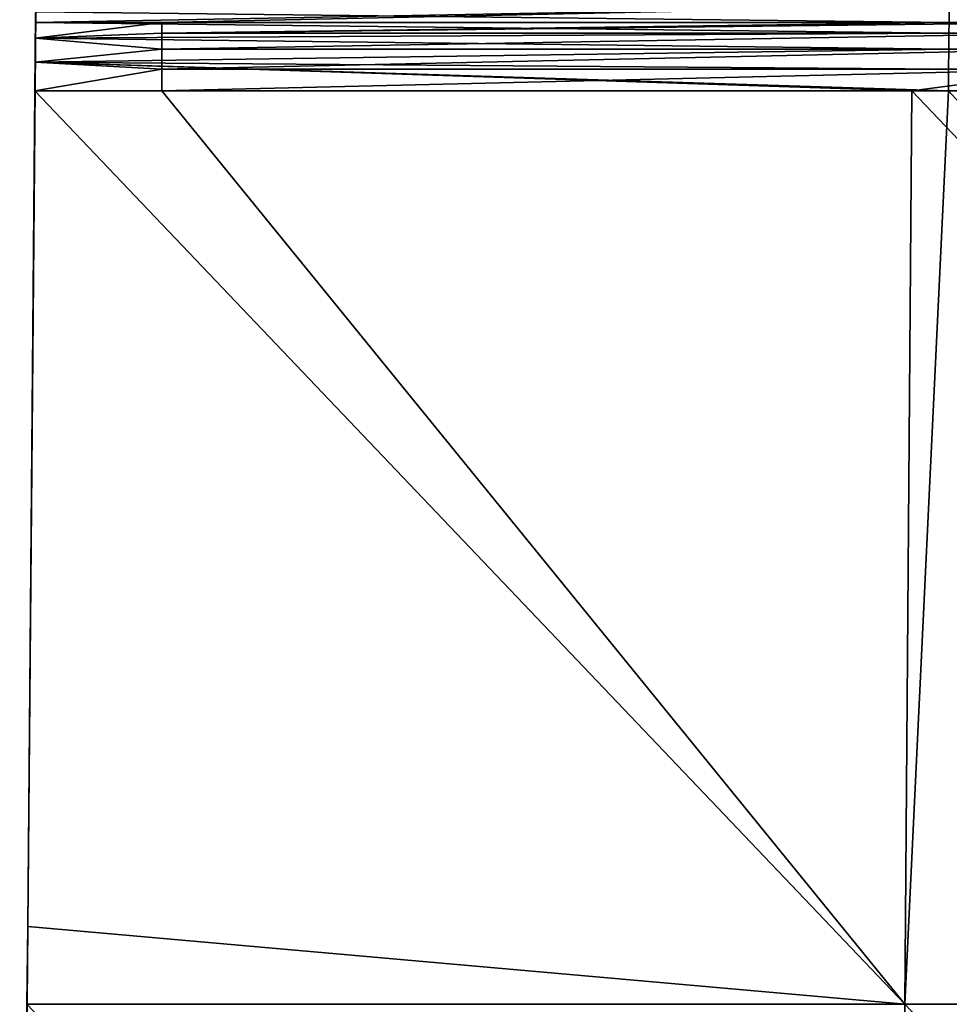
# Model space of a CAD drawing. Header units: millimetres. Extents: x -168 to 168, y -6 to 84.
# Tile 21 of 256: x -125 to -112, y 27 to 41. Entities that reach past the tile are written whole.
import ezdxf

# ---------------------------------------------------------------- set-up
doc = ezdxf.new("R2010")
doc.units = ezdxf.units.MM
doc.header["$LTSCALE"] = 65.185185
for name, color, linetype in [('106', 7, 'CONTINUOUS'), ('107', 7, 'CONTINUOUS'), ('109', 7, 'CONTINUOUS'), ('110', 7, 'CONTINUOUS'), ('111', 7, 'CONTINUOUS'), ('112', 7, 'CONTINUOUS'), ('136', 7, 'CONTINUOUS')]:
    doc.layers.add(name, color=color, linetype=linetype)

msp = doc.modelspace()

# ---------------------------------------------------------------- linework, layer by layer
at = {"layer": '106', "linetype": 'CONTINUOUS'}
for points in [[(-124.645, 40.634, 48.575), (-124.645, 40.636, 45.892), (-124.753, 28.253, 49.753), (-124.645, 40.634, 48.575)], [(-124.645, 40.636, 45.892), (-124.646, 40.608, 45.796), (-124.753, 28.253, 49.753), (-124.645, 40.636, 45.892)], [(-124.646, 40.608, -45.796), (-124.645, 40.636, -45.892), (-124.753, 28.253, -38.697), (-124.646, 40.608, -45.796)], [(-124.645, 40.636, -45.892), (-124.645, 40.634, -48.575), (-124.753, 28.253, -38.697), (-124.645, 40.636, -45.892)], [(-124.647, 40.491, 49.011), (-124.645, 40.634, 48.575), (-124.753, 28.253, 49.753), (-124.647, 40.491, 49.011)], [(-124.645, 40.634, -48.575), (-124.647, 40.491, -49.011), (-124.753, 28.253, -38.697), (-124.645, 40.634, -48.575)], [(-124.753, 28.253, 38.697), (-124.645, 40.633, 33.899), (-124.753, 28.253, 27.641), (-124.753, 28.253, 38.697)], [(-124.645, 40.631, 45.153), (-124.645, 40.633, 33.899), (-124.753, 28.253, 38.697), (-124.645, 40.631, 45.153)], [(-124.645, 40.633, 11.3), (-124.645, 40.633, 0), (-124.753, 28.253, 5.528), (-124.645, 40.633, 11.3)], [(-124.645, 40.633, -22.599), (-124.645, 40.633, -33.899), (-124.753, 28.253, -27.641), (-124.645, 40.633, -22.599)], [(-124.645, 40.633, -33.899), (-124.645, 40.631, -45.153), (-124.753, 28.253, -38.697), (-124.645, 40.633, -33.899)], [(-124.753, 28.253, -27.641), (-124.645, 40.633, -33.899), (-124.753, 28.253, -38.697), (-124.753, 28.253, -27.641)], [(-124.753, 28.253, -5.528), (-124.645, 40.633, -11.3), (-124.753, 28.253, -16.584), (-124.753, 28.253, -5.528)], [(-124.645, 40.633, 0), (-124.645, 40.633, -11.3), (-124.753, 28.253, -5.528), (-124.645, 40.633, 0)], [(-124.753, 28.253, 5.528), (-124.645, 40.633, 0), (-124.753, 28.253, -5.528), (-124.753, 28.253, 5.528)], [(-124.753, 28.253, 16.584), (-124.645, 40.633, 11.3), (-124.753, 28.253, 5.528), (-124.753, 28.253, 16.584)], [(-124.645, 40.633, 22.599), (-124.645, 40.633, 11.3), (-124.753, 28.253, 16.584), (-124.645, 40.633, 22.599)], [(-124.753, 28.253, 27.641), (-124.645, 40.633, 22.599), (-124.753, 28.253, 16.584), (-124.753, 28.253, 27.641)], [(-124.645, 40.633, 33.899), (-124.645, 40.633, 22.599), (-124.753, 28.253, 27.641), (-124.645, 40.633, 33.899)], [(-124.753, 28.253, -16.584), (-124.645, 40.633, -22.599), (-124.753, 28.253, -27.641), (-124.753, 28.253, -16.584)], [(-124.645, 40.633, -11.3), (-124.645, 40.633, -22.599), (-124.753, 28.253, -16.584), (-124.645, 40.633, -11.3)], [(-124.753, 28.253, 49.753), (-124.645, 40.631, 45.153), (-124.753, 28.253, 38.697), (-124.753, 28.253, 49.753)], [(-124.646, 40.57, 45.423), (-124.645, 40.631, 45.153), (-124.753, 28.253, 49.753), (-124.646, 40.57, 45.423)], [(-124.645, 40.631, -45.153), (-124.646, 40.57, -45.423), (-124.753, 28.253, -38.697), (-124.645, 40.631, -45.153)], [(-124.646, 40.608, 45.796), (-124.646, 40.57, 45.423), (-124.753, 28.253, 49.753), (-124.646, 40.608, 45.796)], [(-124.646, 40.57, -45.423), (-124.646, 40.608, -45.796), (-124.753, 28.253, -38.697), (-124.646, 40.57, -45.423)], [(-124.648, 40.279, 49.346), (-124.647, 40.491, 49.011), (-124.753, 28.253, 49.753), (-124.648, 40.279, 49.346)], [(-124.753, 28.253, -38.697), (-124.647, 40.491, -49.011), (-124.648, 40.279, -49.346), (-124.753, 28.253, -38.697)], [(-124.651, 39.953, 49.573), (-124.648, 40.279, 49.346), (-124.753, 28.253, 49.753), (-124.651, 39.953, 49.573)], [(-124.651, 39.953, -49.573), (-124.753, 28.253, -38.697), (-124.648, 40.279, -49.346), (-124.651, 39.953, -49.573)], [(-124.655, 39.565, 49.655), (-124.651, 39.953, 49.573), (-124.753, 28.253, 49.753), (-124.655, 39.565, 49.655)], [(-124.655, 39.565, -49.655), (-124.753, 28.253, -38.697), (-124.651, 39.953, -49.573), (-124.655, 39.565, -49.655)], [(-124.753, 28.253, -49.753), (-124.753, 28.253, -38.697), (-124.655, 39.565, -49.655), (-124.753, 28.253, -49.753)], [(-124.753, 28.253, 49.753), (-124.753, 28.253, 38.697), (-124.861, 15.873, 38.781), (-124.753, 28.253, 49.753)], [(-124.753, 28.253, 49.753), (-124.861, 15.873, 38.781), (-124.763, 27.198, 49.763), (-124.753, 28.253, 49.753)], [(-124.753, 28.253, 38.697), (-124.753, 28.253, 27.641), (-124.861, 15.873, 27.701), (-124.753, 28.253, 38.697)], [(-124.753, 28.253, 38.697), (-124.861, 15.873, 27.701), (-124.861, 15.873, 38.781), (-124.753, 28.253, 38.697)], [(-124.753, 28.253, 27.641), (-124.753, 28.253, 16.584), (-124.861, 15.873, 16.62), (-124.753, 28.253, 27.641)], [(-124.753, 28.253, -38.697), (-124.753, 28.253, -49.753), (-124.861, 15.873, -38.781), (-124.753, 28.253, -38.697)], [(-124.753, 28.253, -27.641), (-124.861, 15.873, -27.701), (-124.861, 15.873, -16.62), (-124.753, 28.253, -27.641)], [(-124.753, 28.253, -27.641), (-124.753, 28.253, -38.697), (-124.861, 15.873, -27.701), (-124.753, 28.253, -27.641)], [(-124.753, 28.253, -16.584), (-124.861, 15.873, -16.62), (-124.861, 15.873, -5.54), (-124.753, 28.253, -16.584)], [(-124.753, 28.253, -16.584), (-124.753, 28.253, -27.641), (-124.861, 15.873, -16.62), (-124.753, 28.253, -16.584)], [(-124.753, 28.253, -5.528), (-124.861, 15.873, -5.54), (-124.861, 15.873, 5.54), (-124.753, 28.253, -5.528)], [(-124.753, 28.253, -5.528), (-124.753, 28.253, -16.584), (-124.861, 15.873, -5.54), (-124.753, 28.253, -5.528)], [(-124.753, 28.253, 5.528), (-124.753, 28.253, -5.528), (-124.861, 15.873, 5.54), (-124.753, 28.253, 5.528)], [(-124.753, 28.253, 16.584), (-124.861, 15.873, 5.54), (-124.861, 15.873, 16.62), (-124.753, 28.253, 16.584)], [(-124.753, 28.253, 16.584), (-124.753, 28.253, 5.528), (-124.861, 15.873, 5.54), (-124.753, 28.253, 16.584)], [(-124.753, 28.253, 27.641), (-124.861, 15.873, 16.62), (-124.861, 15.873, 27.701), (-124.753, 28.253, 27.641)], [(-124.861, 15.873, -38.781), (-124.753, 28.253, -49.753), (-124.763, 27.198, -49.763), (-124.861, 15.873, -38.781)], [(-124.753, 28.253, -38.697), (-124.861, 15.873, -38.781), (-124.861, 15.873, -27.701), (-124.753, 28.253, -38.697)], [(-124.861, 15.873, 49.861), (-124.763, 27.198, 49.763), (-124.861, 15.873, 38.781), (-124.861, 15.873, 49.861)]]:
    msp.add_3dface(points, dxfattribs=at)
at = {"layer": '107', "linetype": 'CONTINUOUS'}
for points in [[(-124.648, 40.279, -49.346), (-124.647, 40.491, -49.011), (-112.281, 40.344, -49.271), (-124.648, 40.279, -49.346)], [(-112.281, 40.344, -49.271), (-124.647, 40.491, -49.011), (-112.279, 40.491, -49.011), (-112.281, 40.344, -49.271)], [(-112.281, 40.344, -49.271), (-112.279, 40.491, -49.011), (-99.901, 40.344, -49.271), (-112.281, 40.344, -49.271)], [(-112.279, 40.491, -49.011), (-99.899, 40.491, -49.011), (-99.901, 40.344, -49.271), (-112.279, 40.491, -49.011)], [(-124.651, 39.953, -49.573), (-124.648, 40.279, -49.346), (-112.283, 40.128, -49.476), (-124.651, 39.953, -49.573)], [(-112.283, 40.128, -49.476), (-124.648, 40.279, -49.346), (-112.281, 40.344, -49.271), (-112.283, 40.128, -49.476)], [(-112.283, 40.128, -49.476), (-112.281, 40.344, -49.271), (-99.903, 40.128, -49.476), (-112.283, 40.128, -49.476)], [(-99.903, 40.128, -49.476), (-112.281, 40.344, -49.271), (-99.901, 40.344, -49.271), (-99.903, 40.128, -49.476)], [(-112.285, 39.86, -49.608), (-124.651, 39.953, -49.573), (-112.283, 40.128, -49.476), (-112.285, 39.86, -49.608)], [(-112.285, 39.86, -49.608), (-112.283, 40.128, -49.476), (-99.905, 39.86, -49.608), (-112.285, 39.86, -49.608)], [(-99.905, 39.86, -49.608), (-112.283, 40.128, -49.476), (-99.903, 40.128, -49.476), (-99.905, 39.86, -49.608)], [(-124.655, 39.565, -49.655), (-124.651, 39.953, -49.573), (-112.783, 39.565, -49.655), (-124.655, 39.565, -49.655)], [(-112.287, 39.565, -49.655), (-124.651, 39.953, -49.573), (-112.285, 39.86, -49.608), (-112.287, 39.565, -49.655)], [(-112.783, 39.565, -49.655), (-124.651, 39.953, -49.573), (-112.287, 39.565, -49.655), (-112.783, 39.565, -49.655)], [(-112.287, 39.565, -49.655), (-112.285, 39.86, -49.608), (-100.911, 39.565, -49.655), (-112.287, 39.565, -49.655)], [(-99.907, 39.565, -49.655), (-112.285, 39.86, -49.608), (-99.905, 39.86, -49.608), (-99.907, 39.565, -49.655)], [(-100.911, 39.565, -49.655), (-112.285, 39.86, -49.608), (-99.907, 39.565, -49.655), (-100.911, 39.565, -49.655)]]:
    msp.add_3dface(points, dxfattribs=at)
at = {"layer": '109', "linetype": 'CONTINUOUS'}
for points in [[(-124.753, 28.253, -49.753), (-124.655, 39.565, -49.655), (-112.88, 27.198, -49.763), (-124.753, 28.253, -49.753)], [(-124.655, 39.565, -49.655), (-112.783, 39.565, -49.655), (-112.88, 27.198, -49.763), (-124.655, 39.565, -49.655)], [(-112.88, 27.198, -49.763), (-112.287, 39.565, -49.655), (-100.998, 27.198, -49.763), (-112.88, 27.198, -49.763)], [(-112.783, 39.565, -49.655), (-112.287, 39.565, -49.655), (-112.88, 27.198, -49.763), (-112.783, 39.565, -49.655)], [(-112.287, 39.565, -49.655), (-100.911, 39.565, -49.655), (-100.998, 27.198, -49.763), (-112.287, 39.565, -49.655)], [(-124.763, 27.198, -49.763), (-124.753, 28.253, -49.753), (-112.88, 27.198, -49.763), (-124.763, 27.198, -49.763)], [(-124.763, 27.198, -49.763), (-112.88, 27.198, -49.763), (-112.978, 14.818, -49.871), (-124.763, 27.198, -49.763)], [(-112.88, 27.198, -49.763), (-101.086, 14.818, -49.871), (-112.978, 14.818, -49.871), (-112.88, 27.198, -49.763)], [(-112.88, 27.198, -49.763), (-100.998, 27.198, -49.763), (-101.086, 14.818, -49.871), (-112.88, 27.198, -49.763)]]:
    msp.add_3dface(points, dxfattribs=at)
at = {"layer": '110', "linetype": 'CONTINUOUS'}
for points in [[(-124.655, 39.565, 49.655), (-124.753, 28.253, 49.753), (-112.88, 27.198, 49.763), (-124.655, 39.565, 49.655)], [(-124.655, 39.565, 49.655), (-112.88, 27.198, 49.763), (-122.936, 39.565, 49.655), (-124.655, 39.565, 49.655)], [(-122.936, 39.565, 49.655), (-112.88, 27.198, 49.763), (-112.783, 39.565, 49.655), (-122.936, 39.565, 49.655)], [(-112.88, 27.198, 49.763), (-100.998, 27.198, 49.763), (-112.783, 39.565, 49.655), (-112.88, 27.198, 49.763)], [(-112.783, 39.565, 49.655), (-100.998, 27.198, 49.763), (-110.555, 39.565, 49.655), (-112.783, 39.565, 49.655)], [(-124.753, 28.253, 49.753), (-124.763, 27.198, 49.763), (-112.88, 27.198, 49.763), (-124.753, 28.253, 49.753)], [(-124.763, 27.198, 49.763), (-124.861, 15.873, 49.861), (-112.978, 14.818, 49.871), (-124.763, 27.198, 49.763)], [(-112.88, 27.198, 49.763), (-124.763, 27.198, 49.763), (-112.978, 14.818, 49.871), (-112.88, 27.198, 49.763)], [(-112.88, 27.198, 49.763), (-112.978, 14.818, 49.871), (-101.086, 14.818, 49.871), (-112.88, 27.198, 49.763)], [(-100.998, 27.198, 49.763), (-112.88, 27.198, 49.763), (-101.086, 14.818, 49.871), (-100.998, 27.198, 49.763)]]:
    msp.add_3dface(points, dxfattribs=at)
at = {"layer": '111', "linetype": 'CONTINUOUS'}
for points in [[(-124.647, 40.491, 49.011), (-124.648, 40.279, 49.346), (-122.936, 40.491, 49.011), (-124.647, 40.491, 49.011)], [(-122.936, 40.491, 49.011), (-124.648, 40.279, 49.346), (-122.936, 40.344, 49.271), (-122.936, 40.491, 49.011)], [(-122.936, 40.344, 49.271), (-110.555, 40.491, 49.011), (-112.279, 40.491, 49.011), (-122.936, 40.344, 49.271)], [(-122.936, 40.344, 49.271), (-110.555, 40.344, 49.271), (-110.555, 40.491, 49.011), (-122.936, 40.344, 49.271)], [(-122.936, 40.491, 49.011), (-122.936, 40.344, 49.271), (-112.279, 40.491, 49.011), (-122.936, 40.491, 49.011)], [(-124.648, 40.279, 49.346), (-124.651, 39.953, 49.573), (-122.936, 40.128, 49.476), (-124.648, 40.279, 49.346)], [(-122.936, 40.344, 49.271), (-124.648, 40.279, 49.346), (-122.936, 40.128, 49.476), (-122.936, 40.344, 49.271)], [(-122.936, 40.128, 49.476), (-110.555, 40.128, 49.476), (-110.555, 40.344, 49.271), (-122.936, 40.128, 49.476)], [(-122.936, 40.344, 49.271), (-122.936, 40.128, 49.476), (-110.555, 40.344, 49.271), (-122.936, 40.344, 49.271)], [(-122.936, 40.128, 49.476), (-124.651, 39.953, 49.573), (-122.936, 39.86, 49.608), (-122.936, 40.128, 49.476)], [(-122.936, 39.86, 49.608), (-110.555, 39.86, 49.608), (-110.555, 40.128, 49.476), (-122.936, 39.86, 49.608)], [(-122.936, 40.128, 49.476), (-122.936, 39.86, 49.608), (-110.555, 40.128, 49.476), (-122.936, 40.128, 49.476)], [(-124.651, 39.953, 49.573), (-124.655, 39.565, 49.655), (-122.936, 39.86, 49.608), (-124.651, 39.953, 49.573)], [(-124.655, 39.565, 49.655), (-122.936, 39.565, 49.655), (-122.936, 39.86, 49.608), (-124.655, 39.565, 49.655)], [(-122.936, 39.565, 49.655), (-112.783, 39.565, 49.655), (-110.555, 39.86, 49.608), (-122.936, 39.565, 49.655)], [(-122.936, 39.86, 49.608), (-122.936, 39.565, 49.655), (-110.555, 39.86, 49.608), (-122.936, 39.86, 49.608)], [(-112.783, 39.565, 49.655), (-110.555, 39.565, 49.655), (-110.555, 39.86, 49.608), (-112.783, 39.565, 49.655)]]:
    msp.add_3dface(points, dxfattribs=at)
at = {"layer": '112', "linetype": 'CONTINUOUS'}
for points in [[(-124.645, 40.634, 48.575), (-124.647, 40.491, 49.011), (-112.279, 40.719, 48.225), (-124.645, 40.634, 48.575)], [(-124.647, 40.491, 49.011), (-122.936, 40.491, 49.011), (-112.279, 40.719, 48.225), (-124.647, 40.491, 49.011)], [(-122.936, 40.491, 49.011), (-112.279, 40.491, 49.011), (-112.279, 40.719, 48.225), (-122.936, 40.491, 49.011)], [(-112.279, 40.491, 49.011), (-99.899, 40.719, 48.225), (-112.279, 40.719, 48.225), (-112.279, 40.491, 49.011)], [(-112.279, 40.491, 49.011), (-110.555, 40.491, 49.011), (-99.899, 40.719, 48.225), (-112.279, 40.491, 49.011)]]:
    msp.add_3dface(points, dxfattribs=at)
at = {"layer": '136', "linetype": 'CONTINUOUS'}
for points in [[(-112.279, 40.491, -49.011), (-124.645, 40.634, -48.575), (-112.279, 40.719, -48.225), (-112.279, 40.491, -49.011)], [(-99.899, 40.491, -49.011), (-112.279, 40.491, -49.011), (-112.279, 40.719, -48.225), (-99.899, 40.491, -49.011)], [(-99.899, 40.491, -49.011), (-112.279, 40.719, -48.225), (-99.899, 40.719, -48.225), (-99.899, 40.491, -49.011)], [(-124.647, 40.491, -49.011), (-124.645, 40.634, -48.575), (-112.279, 40.491, -49.011), (-124.647, 40.491, -49.011)]]:
    msp.add_3dface(points, dxfattribs=at)

doc.saveas('drawing.dxf')
